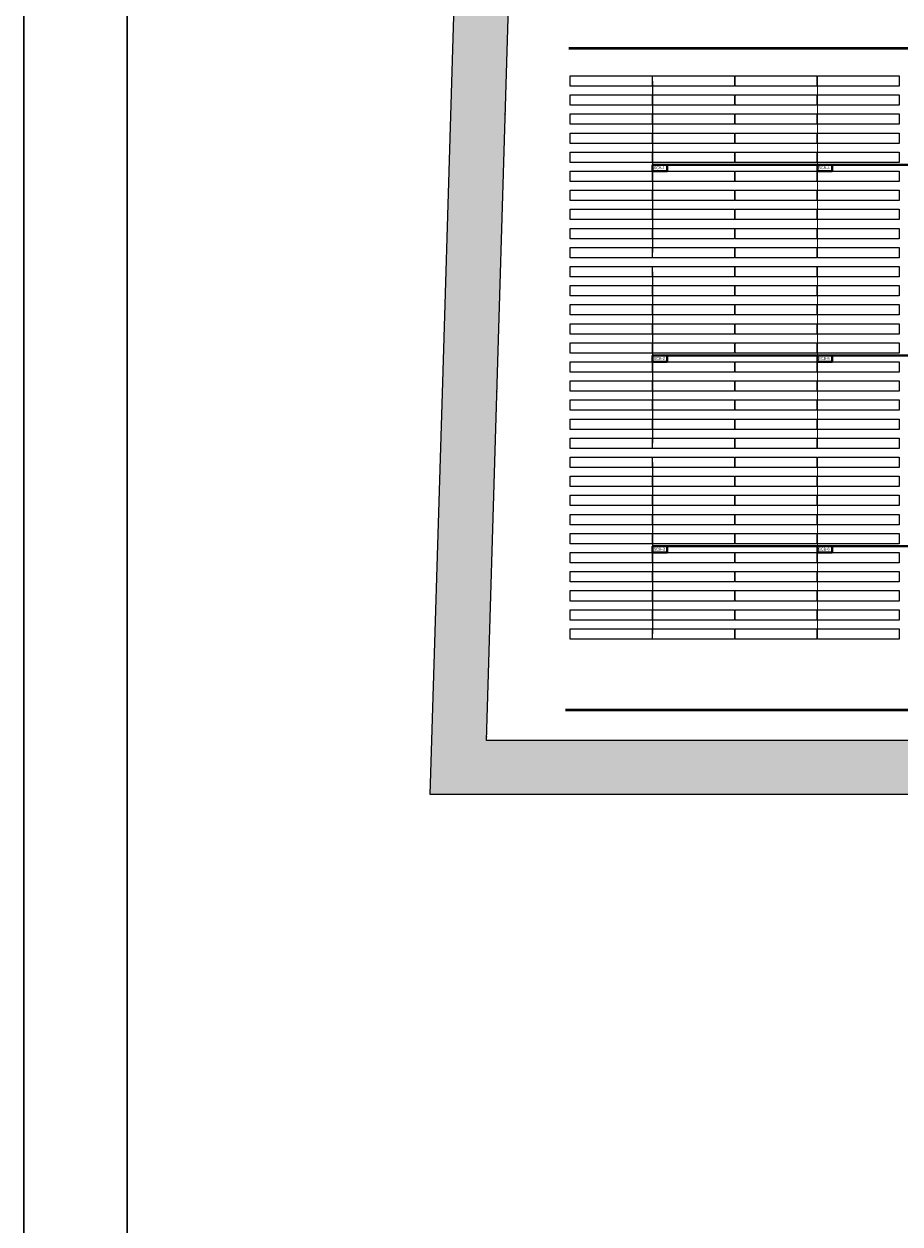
# Model space of a CAD drawing. Header units: inches. Extents: x 727810 to 1461440, y 2714588 to 5435005.
# Tile 2 of 233: x 727810 to 728131, y 2715365 to 2715805. Entities that reach past the tile are written whole.
import ezdxf

# ---------------------------------------------------------------- set-up
doc = ezdxf.new("R2010")
doc.units = ezdxf.units.IN
doc.header["$MEASUREMENT"] = 0
doc.linetypes.add('ACAD_ISO03W100', pattern=[30, 12, -18])
doc.layers.add('AM_8', color=1, linetype='Continuous', lineweight=15)
doc.layers.add('TITLE BLOCK', color=6, linetype='Continuous', lineweight=30)
for name, color, linetype in [('BOUNDARY DETAILS', 7, 'Continuous'), ('DETAILS', 7, 'Continuous'), ('POLYLINE', 3, 'Continuous'), ('Saatvik', 5, 'Continuous'), ('SCB', 7, 'Continuous'), ('tranch', 7, 'Continuous')]:
    doc.layers.add(name, color=color, linetype=linetype)
doc.styles.get("Standard").update_dxf_attribs({"font": 'arial.ttf'})

# ---------------------------------------------------------------- blocks, each defined once
blk = doc.blocks.new('5454')
at = {"layer": 'TITLE BLOCK'}
for points in [[(730994.35, 2714587.58), (727809.61, 2714587.58), (727809.61, 2716807.16), (730994.35, 2716807.16)], [(727847.46, 2714601.09), (727847.46, 2716793.64), (730980.83, 2716793.64), (730980.83, 2714601.09)]]:
    blk.add_lwpolyline(points, close=True, dxfattribs=at)
blk = doc.blocks.new('245')
at = {"layer": 'SCB', "lineweight": 40}
for points in [[(727940.22, 2716280.28), (727945.56, 2716280.28), (727945.56, 2716277.98)], [(727945.56, 2716277.98), (727940.22, 2716277.98), (727940.22, 2716280.28)]]:
    blk.add_lwpolyline(points, dxfattribs=at)

msp = doc.modelspace()

# ---------------------------------------------------------------- hatches: boundary and pattern name
at = {"layer": 'AM_8', "ltscale": 10}
h = msp.add_hatch(dxfattribs=at)
h.set_pattern_fill('AR-CONC', color=1, scale=0.1)
h.set_pattern_definition([(50, (0, -1.14), (18.2184669, -1.59390855), [1.905, -20.955]), (355, (0, -1.14), (-3.52434214, 19.10568452), [1.524, -16.76405842]), (100.4514447, (1.518, -1.273), (14.69412471, 17.51177519), [1.61900088, -17.80902446]), (46.1842, (0, 3.94), (27.10790409, -4.2042328), [2.8575, -31.4325]), (96.6355576, (2.26, 3.59), (23.7404134, 24.74261246), [2.42850231, -26.71356082]), (351.1841512, (0, 3.94), (23.7404134, 24.74261246), [2.2859967, -25.1459732]), (21, (2.54, 2.67), (15.16143913, -10.22651982), [1.905, -20.955]), (326, (2.54, 2.67), (6.18020283, 18.41879661), [1.524, -16.764]), (71.451445, (3.803, 1.818), (21.34164193, 8.19227689), [1.61900088, -17.80899376]), (37.5, (0, -1.14), (0.308860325, 8.455503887), [0, -16.5608, 0, -17.018, 0, -16.8275]), (7.5, (0, -1.14), (6.68196625, 10.018057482), [0, -9.7028, 0, -16.1798, 0, -6.4135]), (327.5, (-5.664, -1.14), (13.559059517, -0.5728744), [0, -6.35, 0, -19.812, 0, -26.289]), (317.5, (-8.204, -1.14), (14.81291814, 2.542649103), [0, -8.255, 0, -13.1572, 0, -18.669])])
h.paths.add_polyline_path([(730391.82316, 2715878.16018), (730356.7819, 2715850.51698), (730272.22694, 2715783.8137), (730096.51231, 2715646.5984), (730080.0676, 2715658.3065), (730079.18894, 2715658.57034), (730082.7077, 2715661.194), (730259.8786, 2715799.5465), (730344.3948, 2715866.2192), (730379.4438, 2715893.8685), (730671.4684, 2716124.0062), (730657.0154, 2716226.259), (730645.0894, 2716310.634), (730560.6399, 2716311.9751), (730459.0973, 2716313.5877), (730357.5548, 2716315.2002), (730256.0122, 2716316.8128), (730154.4697, 2716318.4254), (730052.9271, 2716320.038), (729951.3846, 2716321.6505), (729849.842, 2716323.2631), (729748.2994, 2716324.8757), (729646.7569, 2716326.4882), (729545.2143, 2716328.1008), (729443.6718, 2716329.7134), (729342.1292, 2716331.326), (729240.5867, 2716332.9385), (729139.0441, 2716334.5511), (729037.5016, 2716336.1637), (728935.959, 2716337.7762), (728834.4165, 2716339.3888), (728732.7414, 2716341.0035), (728626.066, 2716344.1123), (728519.5231, 2716347.2172), (728412.9801, 2716350.3221), (728306.4372, 2716353.427), (728093.3514, 2716359.6368), (728003.9825, 2716362.2412), (728001.5191, 2716280.3372), (727998.4549, 2716178.4583), (727995.3907, 2716076.5793), (727992.3266, 2715974.7004), (727987.67284, 2715819.9715), (727987.22168, 2715804.9715), (727986.1982, 2715770.9426), (727983.134, 2715669.0636), (727979.3235, 2715542.3694), (729920.1414, 2715542.3694), (729990.8211, 2715592.6815), (730064.21459, 2715647.40517), (730073.3836, 2715644.6519), (730083.91997, 2715637.15035), (730002.59918, 2715576.51593), (729926.53277, 2715522.3694), (727958.71293, 2715522.3694), (727963.14304, 2715669.66486), (727966.20724, 2715771.54387), (727972.33564, 2715975.30167), (727975.39974, 2716077.18055), (727978.46394, 2716179.05957), (727981.52814, 2716280.93847), (727984.59224, 2716382.81476), (728093.934, 2716379.62831), (728200.4769, 2716376.52341), (728307.0198, 2716373.41851), (728413.5627, 2716370.31361), (728520.1057, 2716367.20871), (728626.6486, 2716364.10381), (728733.19151, 2716360.99887), (728834.73408, 2716359.38628), (728936.27658, 2716357.77368), (729037.81916, 2716356.16118), (729139.36168, 2716354.54858), (729240.90428, 2716352.93598), (729342.44676, 2716351.32348), (729443.98938, 2716349.71088), (729545.53188, 2716348.09828), (729647.07448, 2716346.48568), (729748.61696, 2716344.87318), (729850.15958, 2716343.26058), (729951.70218, 2716341.64798), (730053.24466, 2716340.03548), (730154.78728, 2716338.42288), (730256.32978, 2716336.81028), (730357.87238, 2716335.19768), (730459.41486, 2716333.58518), (730560.95748, 2716331.97258), (730662.50002, 2716330.36003), (730676.81856, 2716229.05808), (730692.88125, 2716115.41696)])

# ---------------------------------------------------------------- linework, layer by layer
for p in [(727986.1982, 2715772.0826), (727983.134, 2715670.2036), (727979.3235, 2715543.5094)]:
    msp.add_point(p)
at = {"layer": 'BOUNDARY DETAILS', "color": 5, "linetype": 'ACAD_ISO03W100', "const_width": 0.25}
msp.add_lwpolyline([(729926.53277, 2715522.3694), (727958.71293, 2715522.3694), (727963.14304, 2715669.66486), (727966.20724, 2715771.54387), (727969.27144, 2715873.42277), (727972.33564, 2715975.30167), (727975.39974, 2716077.18055), (727978.46394, 2716179.05957), (727981.52814, 2716280.93847), (727984.55905, 2716382.81573), (728093.9008, 2716379.62928), (728200.4769, 2716376.52341), (728307.0198, 2716373.41851), (728413.5627, 2716370.31361), (728520.1057, 2716367.20871), (728626.6486, 2716364.10381), (728733.19151, 2716360.99887)], dxfattribs=at)
at = {"layer": 'BOUNDARY DETAILS', "color": 2}
for points in [[(729926.53277, 2715522.3694), (727958.71293, 2715522.3694), (727963.14304, 2715669.66486), (727966.20724, 2715771.54387), (727969.27144, 2715873.42277), (727972.33564, 2715975.30167), (727975.39974, 2716077.18055), (727978.46394, 2716179.05957), (727981.52814, 2716280.93847), (727984.55905, 2716382.81573), (728093.9008, 2716379.62928), (728200.4769, 2716376.52341), (728307.0198, 2716373.41851), (728413.5627, 2716370.31361), (728520.1057, 2716367.20871), (728626.6486, 2716364.10381), (728733.19151, 2716360.99887)], [(729920.1414, 2715542.2494), (727979.3235, 2715542.2494), (727983.134, 2715668.9436), (727986.1982, 2715770.8226), (727992.3266, 2715974.5804), (727995.3907, 2716076.4593), (727998.4549, 2716178.3383), (728001.5191, 2716280.2172), (728003.9825, 2716362.1212), (728093.3514, 2716359.5168), (728412.9801, 2716350.2021), (728519.5231, 2716347.0972), (728626.066, 2716343.9923), (728732.7414, 2716340.8835), (728834.4165, 2716339.2688), (728935.959, 2716337.6562), (729037.5016, 2716336.0437), (729139.0441, 2716334.4311), (729240.5867, 2716332.8185), (729342.1292, 2716331.206), (729443.6718, 2716329.5934), (729545.2143, 2716327.9808), (729646.7569, 2716326.3682)]]:
    msp.add_lwpolyline(points, dxfattribs=at)
at = {"layer": 'DETAILS', "color": 6, "lineweight": 40}
for p, q in [((728045.67013, 2715753.52281), (728282.85018, 2715753.52281)), ((728045.67013, 2715753.52281), (728282.85018, 2715753.52281)), ((728040.33018, 2715683.52281), (728282.85018, 2715683.52281)), ((728040.33018, 2715683.52281), (728282.85018, 2715683.52281)), ((728040.33018, 2715613.52281), (728282.85018, 2715613.52281)), ((728040.33018, 2715613.52281), (728282.85018, 2715613.52281))]:
    msp.add_line(p, q, dxfattribs=at)
at = {"layer": 'POLYLINE', "color": 0, "lineweight": 40, "const_width": 1}
for points in [[(728676.74614, 2715796.29279), (728009.50343, 2715796.29279)], [(728676.74614, 2715796.29279), (728009.50343, 2715796.29279)], [(728616.10177, 2715553.44291), (728008.28971, 2715553.44291)], [(728616.10177, 2715553.44291), (728008.28971, 2715553.44291)], [(728616.10177, 2715553.44291), (728008.28971, 2715553.44291)]]:
    msp.add_lwpolyline(points, dxfattribs=at)
at = {"layer": 'Saatvik', "color": 5}
for points in [[(728010.09018, 2715786.2212), (728040.13018, 2715786.2212), (728040.13018, 2715782.4212), (728010.09018, 2715782.4212), (728010.09018, 2715786.2212)], [(728040.33018, 2715786.2212), (728070.37018, 2715786.2212), (728070.37018, 2715782.4212), (728040.33018, 2715782.4212), (728040.33018, 2715786.2212)], [(728070.57018, 2715786.2212), (728100.61018, 2715786.2212), (728100.61018, 2715782.4212), (728070.57018, 2715782.4212), (728070.57018, 2715786.2212)], [(728100.81018, 2715786.2212), (728130.85018, 2715786.2212), (728130.85018, 2715782.4212), (728100.81018, 2715782.4212), (728100.81018, 2715786.2212)], [(728010.09018, 2715779.2212), (728040.13018, 2715779.2212), (728040.13018, 2715775.4212), (728010.09018, 2715775.4212), (728010.09018, 2715779.2212)], [(728040.33018, 2715779.2212), (728070.37018, 2715779.2212), (728070.37018, 2715775.4212), (728040.33018, 2715775.4212), (728040.33018, 2715779.2212)], [(728070.57018, 2715779.2212), (728100.61018, 2715779.2212), (728100.61018, 2715775.4212), (728070.57018, 2715775.4212), (728070.57018, 2715779.2212)], [(728100.81018, 2715779.2212), (728130.85018, 2715779.2212), (728130.85018, 2715775.4212), (728100.81018, 2715775.4212), (728100.81018, 2715779.2212)], [(728010.09018, 2715772.2212), (728040.13018, 2715772.2212), (728040.13018, 2715768.4212), (728010.09018, 2715768.4212), (728010.09018, 2715772.2212)], [(728040.33018, 2715772.2212), (728070.37018, 2715772.2212), (728070.37018, 2715768.4212), (728040.33018, 2715768.4212), (728040.33018, 2715772.2212)], [(728070.57018, 2715772.2212), (728100.61018, 2715772.2212), (728100.61018, 2715768.4212), (728070.57018, 2715768.4212), (728070.57018, 2715772.2212)], [(728100.81018, 2715772.2212), (728130.85018, 2715772.2212), (728130.85018, 2715768.4212), (728100.81018, 2715768.4212), (728100.81018, 2715772.2212)], [(728010.09018, 2715765.2212), (728040.13018, 2715765.2212), (728040.13018, 2715761.4212), (728010.09018, 2715761.4212), (728010.09018, 2715765.2212)], [(728040.33018, 2715765.2212), (728070.37018, 2715765.2212), (728070.37018, 2715761.4212), (728040.33018, 2715761.4212), (728040.33018, 2715765.2212)], [(728070.57018, 2715765.2212), (728100.61018, 2715765.2212), (728100.61018, 2715761.4212), (728070.57018, 2715761.4212), (728070.57018, 2715765.2212)], [(728100.81018, 2715765.2212), (728130.85018, 2715765.2212), (728130.85018, 2715761.4212), (728100.81018, 2715761.4212), (728100.81018, 2715765.2212)], [(728010.09018, 2715758.2212), (728040.13018, 2715758.2212), (728040.13018, 2715754.4212), (728010.09018, 2715754.4212), (728010.09018, 2715758.2212)], [(728040.33018, 2715758.2212), (728070.37018, 2715758.2212), (728070.37018, 2715754.4212), (728040.33018, 2715754.4212), (728040.33018, 2715758.2212)], [(728070.57018, 2715758.2212), (728100.61018, 2715758.2212), (728100.61018, 2715754.4212), (728070.57018, 2715754.4212), (728070.57018, 2715758.2212)], [(728100.81018, 2715758.2212), (728130.85018, 2715758.2212), (728130.85018, 2715754.4212), (728100.81018, 2715754.4212), (728100.81018, 2715758.2212)], [(728010.09018, 2715751.2212), (728040.13018, 2715751.2212), (728040.13018, 2715747.4212), (728010.09018, 2715747.4212), (728010.09018, 2715751.2212)], [(728040.33018, 2715751.2212), (728070.37018, 2715751.2212), (728070.37018, 2715747.4212), (728040.33018, 2715747.4212), (728040.33018, 2715751.2212)], [(728070.57018, 2715751.2212), (728100.61018, 2715751.2212), (728100.61018, 2715747.4212), (728070.57018, 2715747.4212), (728070.57018, 2715751.2212)], [(728100.81018, 2715751.2212), (728130.85018, 2715751.2212), (728130.85018, 2715747.4212), (728100.81018, 2715747.4212), (728100.81018, 2715751.2212)], [(728010.09018, 2715744.2212), (728040.13018, 2715744.2212), (728040.13018, 2715740.4212), (728010.09018, 2715740.4212), (728010.09018, 2715744.2212)], [(728040.33018, 2715744.2212), (728070.37018, 2715744.2212), (728070.37018, 2715740.4212), (728040.33018, 2715740.4212), (728040.33018, 2715744.2212)], [(728070.57018, 2715744.2212), (728100.61018, 2715744.2212), (728100.61018, 2715740.4212), (728070.57018, 2715740.4212), (728070.57018, 2715744.2212)], [(728100.81018, 2715744.2212), (728130.85018, 2715744.2212), (728130.85018, 2715740.4212), (728100.81018, 2715740.4212), (728100.81018, 2715744.2212)], [(728010.09018, 2715737.2212), (728040.13018, 2715737.2212), (728040.13018, 2715733.4212), (728010.09018, 2715733.4212), (728010.09018, 2715737.2212)], [(728040.33018, 2715737.2212), (728070.37018, 2715737.2212), (728070.37018, 2715733.4212), (728040.33018, 2715733.4212), (728040.33018, 2715737.2212)], [(728070.57018, 2715737.2212), (728100.61018, 2715737.2212), (728100.61018, 2715733.4212), (728070.57018, 2715733.4212), (728070.57018, 2715737.2212)], [(728100.81018, 2715737.2212), (728130.85018, 2715737.2212), (728130.85018, 2715733.4212), (728100.81018, 2715733.4212), (728100.81018, 2715737.2212)], [(728010.09018, 2715730.2212), (728040.13018, 2715730.2212), (728040.13018, 2715726.4212), (728010.09018, 2715726.4212), (728010.09018, 2715730.2212)], [(728040.33018, 2715730.2212), (728070.37018, 2715730.2212), (728070.37018, 2715726.4212), (728040.33018, 2715726.4212), (728040.33018, 2715730.2212)], [(728070.57018, 2715730.2212), (728100.61018, 2715730.2212), (728100.61018, 2715726.4212), (728070.57018, 2715726.4212), (728070.57018, 2715730.2212)], [(728100.81018, 2715730.2212), (728130.85018, 2715730.2212), (728130.85018, 2715726.4212), (728100.81018, 2715726.4212), (728100.81018, 2715730.2212)], [(728010.09018, 2715723.2212), (728040.13018, 2715723.2212), (728040.13018, 2715719.4212), (728010.09018, 2715719.4212), (728010.09018, 2715723.2212)], [(728040.33018, 2715723.2212), (728070.37018, 2715723.2212), (728070.37018, 2715719.4212), (728040.33018, 2715719.4212), (728040.33018, 2715723.2212)], [(728070.57018, 2715723.2212), (728100.61018, 2715723.2212), (728100.61018, 2715719.4212), (728070.57018, 2715719.4212), (728070.57018, 2715723.2212)], [(728100.81018, 2715723.2212), (728130.85018, 2715723.2212), (728130.85018, 2715719.4212), (728100.81018, 2715719.4212), (728100.81018, 2715723.2212)], [(728010.09018, 2715716.2212), (728040.13018, 2715716.2212), (728040.13018, 2715712.4212), (728010.09018, 2715712.4212), (728010.09018, 2715716.2212)], [(728040.33018, 2715716.2212), (728070.37018, 2715716.2212), (728070.37018, 2715712.4212), (728040.33018, 2715712.4212), (728040.33018, 2715716.2212)], [(728070.57018, 2715716.2212), (728100.61018, 2715716.2212), (728100.61018, 2715712.4212), (728070.57018, 2715712.4212), (728070.57018, 2715716.2212)], [(728100.81018, 2715716.2212), (728130.85018, 2715716.2212), (728130.85018, 2715712.4212), (728100.81018, 2715712.4212), (728100.81018, 2715716.2212)], [(728010.09018, 2715709.2212), (728040.13018, 2715709.2212), (728040.13018, 2715705.4212), (728010.09018, 2715705.4212), (728010.09018, 2715709.2212)], [(728040.33018, 2715709.2212), (728070.37018, 2715709.2212), (728070.37018, 2715705.4212), (728040.33018, 2715705.4212), (728040.33018, 2715709.2212)], [(728070.57018, 2715709.2212), (728100.61018, 2715709.2212), (728100.61018, 2715705.4212), (728070.57018, 2715705.4212), (728070.57018, 2715709.2212)], [(728100.81018, 2715709.2212), (728130.85018, 2715709.2212), (728130.85018, 2715705.4212), (728100.81018, 2715705.4212), (728100.81018, 2715709.2212)], [(728010.09018, 2715702.2212), (728040.13018, 2715702.2212), (728040.13018, 2715698.4212), (728010.09018, 2715698.4212), (728010.09018, 2715702.2212)], [(728040.33018, 2715702.2212), (728070.37018, 2715702.2212), (728070.37018, 2715698.4212), (728040.33018, 2715698.4212), (728040.33018, 2715702.2212)], [(728070.57018, 2715702.2212), (728100.61018, 2715702.2212), (728100.61018, 2715698.4212), (728070.57018, 2715698.4212), (728070.57018, 2715702.2212)], [(728100.81018, 2715702.2212), (728130.85018, 2715702.2212), (728130.85018, 2715698.4212), (728100.81018, 2715698.4212), (728100.81018, 2715702.2212)], [(728010.09018, 2715695.2212), (728040.13018, 2715695.2212), (728040.13018, 2715691.4212), (728010.09018, 2715691.4212), (728010.09018, 2715695.2212)], [(728040.33018, 2715695.2212), (728070.37018, 2715695.2212), (728070.37018, 2715691.4212), (728040.33018, 2715691.4212), (728040.33018, 2715695.2212)], [(728070.57018, 2715695.2212), (728100.61018, 2715695.2212), (728100.61018, 2715691.4212), (728070.57018, 2715691.4212), (728070.57018, 2715695.2212)], [(728100.81018, 2715695.2212), (728130.85018, 2715695.2212), (728130.85018, 2715691.4212), (728100.81018, 2715691.4212), (728100.81018, 2715695.2212)], [(728010.09018, 2715688.2212), (728040.13018, 2715688.2212), (728040.13018, 2715684.4212), (728010.09018, 2715684.4212), (728010.09018, 2715688.2212)], [(728040.33018, 2715688.2212), (728070.37018, 2715688.2212), (728070.37018, 2715684.4212), (728040.33018, 2715684.4212), (728040.33018, 2715688.2212)], [(728070.57018, 2715688.2212), (728100.61018, 2715688.2212), (728100.61018, 2715684.4212), (728070.57018, 2715684.4212), (728070.57018, 2715688.2212)], [(728100.81018, 2715688.2212), (728130.85018, 2715688.2212), (728130.85018, 2715684.4212), (728100.81018, 2715684.4212), (728100.81018, 2715688.2212)], [(728010.09018, 2715681.2212), (728040.13018, 2715681.2212), (728040.13018, 2715677.4212), (728010.09018, 2715677.4212), (728010.09018, 2715681.2212)], [(728040.33018, 2715681.2212), (728070.37018, 2715681.2212), (728070.37018, 2715677.4212), (728040.33018, 2715677.4212), (728040.33018, 2715681.2212)], [(728070.57018, 2715681.2212), (728100.61018, 2715681.2212), (728100.61018, 2715677.4212), (728070.57018, 2715677.4212), (728070.57018, 2715681.2212)], [(728100.81018, 2715681.2212), (728130.85018, 2715681.2212), (728130.85018, 2715677.4212), (728100.81018, 2715677.4212), (728100.81018, 2715681.2212)], [(728010.09018, 2715674.2212), (728040.13018, 2715674.2212), (728040.13018, 2715670.4212), (728010.09018, 2715670.4212), (728010.09018, 2715674.2212)], [(728040.33018, 2715674.2212), (728070.37018, 2715674.2212), (728070.37018, 2715670.4212), (728040.33018, 2715670.4212), (728040.33018, 2715674.2212)], [(728070.57018, 2715674.2212), (728100.61018, 2715674.2212), (728100.61018, 2715670.4212), (728070.57018, 2715670.4212), (728070.57018, 2715674.2212)], [(728100.81018, 2715674.2212), (728130.85018, 2715674.2212), (728130.85018, 2715670.4212), (728100.81018, 2715670.4212), (728100.81018, 2715674.2212)], [(728010.09018, 2715667.2212), (728040.13018, 2715667.2212), (728040.13018, 2715663.4212), (728010.09018, 2715663.4212), (728010.09018, 2715667.2212)], [(728040.33018, 2715667.2212), (728070.37018, 2715667.2212), (728070.37018, 2715663.4212), (728040.33018, 2715663.4212), (728040.33018, 2715667.2212)], [(728070.57018, 2715667.2212), (728100.61018, 2715667.2212), (728100.61018, 2715663.4212), (728070.57018, 2715663.4212), (728070.57018, 2715667.2212)], [(728100.81018, 2715667.2212), (728130.85018, 2715667.2212), (728130.85018, 2715663.4212), (728100.81018, 2715663.4212), (728100.81018, 2715667.2212)], [(728010.09018, 2715660.2212), (728040.13018, 2715660.2212), (728040.13018, 2715656.4212), (728010.09018, 2715656.4212), (728010.09018, 2715660.2212)], [(728040.33018, 2715660.2212), (728070.37018, 2715660.2212), (728070.37018, 2715656.4212), (728040.33018, 2715656.4212), (728040.33018, 2715660.2212)], [(728070.57018, 2715660.2212), (728100.61018, 2715660.2212), (728100.61018, 2715656.4212), (728070.57018, 2715656.4212), (728070.57018, 2715660.2212)], [(728100.81018, 2715660.2212), (728130.85018, 2715660.2212), (728130.85018, 2715656.4212), (728100.81018, 2715656.4212), (728100.81018, 2715660.2212)], [(728010.09018, 2715653.2212), (728040.13018, 2715653.2212), (728040.13018, 2715649.4212), (728010.09018, 2715649.4212), (728010.09018, 2715653.2212)], [(728040.33018, 2715653.2212), (728070.37018, 2715653.2212), (728070.37018, 2715649.4212), (728040.33018, 2715649.4212), (728040.33018, 2715653.2212)], [(728070.57018, 2715653.2212), (728100.61018, 2715653.2212), (728100.61018, 2715649.4212), (728070.57018, 2715649.4212), (728070.57018, 2715653.2212)], [(728100.81018, 2715653.2212), (728130.85018, 2715653.2212), (728130.85018, 2715649.4212), (728100.81018, 2715649.4212), (728100.81018, 2715653.2212)], [(728010.09018, 2715646.2212), (728040.13018, 2715646.2212), (728040.13018, 2715642.4212), (728010.09018, 2715642.4212), (728010.09018, 2715646.2212)], [(728040.33018, 2715646.2212), (728070.37018, 2715646.2212), (728070.37018, 2715642.4212), (728040.33018, 2715642.4212), (728040.33018, 2715646.2212)], [(728070.57018, 2715646.2212), (728100.61018, 2715646.2212), (728100.61018, 2715642.4212), (728070.57018, 2715642.4212), (728070.57018, 2715646.2212)], [(728100.81018, 2715646.2212), (728130.85018, 2715646.2212), (728130.85018, 2715642.4212), (728100.81018, 2715642.4212), (728100.81018, 2715646.2212)], [(728010.09018, 2715639.2212), (728040.13018, 2715639.2212), (728040.13018, 2715635.4212), (728010.09018, 2715635.4212), (728010.09018, 2715639.2212)], [(728040.33018, 2715639.2212), (728070.37018, 2715639.2212), (728070.37018, 2715635.4212), (728040.33018, 2715635.4212), (728040.33018, 2715639.2212)], [(728070.57018, 2715639.2212), (728100.61018, 2715639.2212), (728100.61018, 2715635.4212), (728070.57018, 2715635.4212), (728070.57018, 2715639.2212)], [(728100.81018, 2715639.2212), (728130.85018, 2715639.2212), (728130.85018, 2715635.4212), (728100.81018, 2715635.4212), (728100.81018, 2715639.2212)], [(728010.09018, 2715632.2212), (728040.13018, 2715632.2212), (728040.13018, 2715628.4212), (728010.09018, 2715628.4212), (728010.09018, 2715632.2212)], [(728040.33018, 2715632.2212), (728070.37018, 2715632.2212), (728070.37018, 2715628.4212), (728040.33018, 2715628.4212), (728040.33018, 2715632.2212)], [(728070.57018, 2715632.2212), (728100.61018, 2715632.2212), (728100.61018, 2715628.4212), (728070.57018, 2715628.4212), (728070.57018, 2715632.2212)], [(728100.81018, 2715632.2212), (728130.85018, 2715632.2212), (728130.85018, 2715628.4212), (728100.81018, 2715628.4212), (728100.81018, 2715632.2212)], [(728010.09018, 2715625.2212), (728040.13018, 2715625.2212), (728040.13018, 2715621.4212), (728010.09018, 2715621.4212), (728010.09018, 2715625.2212)], [(728040.33018, 2715625.2212), (728070.37018, 2715625.2212), (728070.37018, 2715621.4212), (728040.33018, 2715621.4212), (728040.33018, 2715625.2212)], [(728070.57018, 2715625.2212), (728100.61018, 2715625.2212), (728100.61018, 2715621.4212), (728070.57018, 2715621.4212), (728070.57018, 2715625.2212)], [(728100.81018, 2715625.2212), (728130.85018, 2715625.2212), (728130.85018, 2715621.4212), (728100.81018, 2715621.4212), (728100.81018, 2715625.2212)], [(728010.09018, 2715618.2212), (728040.13018, 2715618.2212), (728040.13018, 2715614.4212), (728010.09018, 2715614.4212), (728010.09018, 2715618.2212)], [(728040.33018, 2715618.2212), (728070.37018, 2715618.2212), (728070.37018, 2715614.4212), (728040.33018, 2715614.4212), (728040.33018, 2715618.2212)], [(728070.57018, 2715618.2212), (728100.61018, 2715618.2212), (728100.61018, 2715614.4212), (728070.57018, 2715614.4212), (728070.57018, 2715618.2212)], [(728100.81018, 2715618.2212), (728130.85018, 2715618.2212), (728130.85018, 2715614.4212), (728100.81018, 2715614.4212), (728100.81018, 2715618.2212)], [(728010.09018, 2715611.2212), (728040.13018, 2715611.2212), (728040.13018, 2715607.4212), (728010.09018, 2715607.4212), (728010.09018, 2715611.2212)], [(728040.33018, 2715611.2212), (728070.37018, 2715611.2212), (728070.37018, 2715607.4212), (728040.33018, 2715607.4212), (728040.33018, 2715611.2212)], [(728070.57018, 2715611.2212), (728100.61018, 2715611.2212), (728100.61018, 2715607.4212), (728070.57018, 2715607.4212), (728070.57018, 2715611.2212)], [(728100.81018, 2715611.2212), (728130.85018, 2715611.2212), (728130.85018, 2715607.4212), (728100.81018, 2715607.4212), (728100.81018, 2715611.2212)], [(728010.09018, 2715604.2212), (728040.13018, 2715604.2212), (728040.13018, 2715600.4212), (728010.09018, 2715600.4212), (728010.09018, 2715604.2212)], [(728040.33018, 2715604.2212), (728070.37018, 2715604.2212), (728070.37018, 2715600.4212), (728040.33018, 2715600.4212), (728040.33018, 2715604.2212)], [(728070.57018, 2715604.2212), (728100.61018, 2715604.2212), (728100.61018, 2715600.4212), (728070.57018, 2715600.4212), (728070.57018, 2715604.2212)], [(728100.81018, 2715604.2212), (728130.85018, 2715604.2212), (728130.85018, 2715600.4212), (728100.81018, 2715600.4212), (728100.81018, 2715604.2212)], [(728010.09018, 2715597.2212), (728040.13018, 2715597.2212), (728040.13018, 2715593.4212), (728010.09018, 2715593.4212), (728010.09018, 2715597.2212)], [(728040.33018, 2715597.2212), (728070.37018, 2715597.2212), (728070.37018, 2715593.4212), (728040.33018, 2715593.4212), (728040.33018, 2715597.2212)], [(728070.57018, 2715597.2212), (728100.61018, 2715597.2212), (728100.61018, 2715593.4212), (728070.57018, 2715593.4212), (728070.57018, 2715597.2212)], [(728100.81018, 2715597.2212), (728130.85018, 2715597.2212), (728130.85018, 2715593.4212), (728100.81018, 2715593.4212), (728100.81018, 2715597.2212)], [(728010.09018, 2715590.2212), (728040.13018, 2715590.2212), (728040.13018, 2715586.4212), (728010.09018, 2715586.4212), (728010.09018, 2715590.2212)], [(728040.33018, 2715590.2212), (728070.37018, 2715590.2212), (728070.37018, 2715586.4212), (728040.33018, 2715586.4212), (728040.33018, 2715590.2212)], [(728070.57018, 2715590.2212), (728100.61018, 2715590.2212), (728100.61018, 2715586.4212), (728070.57018, 2715586.4212), (728070.57018, 2715590.2212)], [(728100.81018, 2715590.2212), (728130.85018, 2715590.2212), (728130.85018, 2715586.4212), (728100.81018, 2715586.4212), (728100.81018, 2715590.2212)], [(728010.09018, 2715583.2212), (728040.13018, 2715583.2212), (728040.13018, 2715579.4212), (728010.09018, 2715579.4212), (728010.09018, 2715583.2212)], [(728040.33018, 2715583.2212), (728070.37018, 2715583.2212), (728070.37018, 2715579.4212), (728040.33018, 2715579.4212), (728040.33018, 2715583.2212)], [(728070.57018, 2715583.2212), (728100.61018, 2715583.2212), (728100.61018, 2715579.4212), (728070.57018, 2715579.4212), (728070.57018, 2715583.2212)], [(728100.81018, 2715583.2212), (728130.85018, 2715583.2212), (728130.85018, 2715579.4212), (728100.81018, 2715579.4212), (728100.81018, 2715583.2212)]]:
    msp.add_lwpolyline(points, dxfattribs=at)
at = {"layer": 'tranch', "const_width": 0.4}
for points in [[(728040.33018, 2715752.37201), (728040.33018, 2715784.2912)], [(728100.81018, 2715752.37201), (728100.81018, 2715784.2912)], [(728040.33018, 2715752.37201), (728040.33018, 2715721.2912)], [(728100.81018, 2715752.37201), (728100.81018, 2715721.2912)], [(728040.33018, 2715682.37201), (728040.33018, 2715714.2912)], [(728100.81018, 2715682.37201), (728100.81018, 2715714.2912)], [(728040.33018, 2715682.37201), (728040.33018, 2715651.2912)], [(728100.81018, 2715682.37201), (728100.81018, 2715651.2912)], [(728040.33018, 2715612.37201), (728040.33018, 2715644.2912)], [(728100.81018, 2715612.37201), (728100.81018, 2715644.2912)], [(728040.33018, 2715612.37201), (728040.33018, 2715581.2912)], [(728100.81018, 2715612.37201), (728100.81018, 2715581.2912)]]:
    msp.add_lwpolyline(points, dxfattribs=at)

# ---------------------------------------------------------------- block references
at = {"layer": 'SCB', "color": 1, "lineweight": 40}
for p in [(100.11101, -526.75445), (100.11101, -526.75445), (160.59101, -526.75445), (160.59101, -526.75445), (100.11101, -596.75445), (100.11101, -596.75445), (160.59101, -596.75445), (160.59101, -596.75445), (100.11101, -666.75445), (100.11101, -666.75445), (160.59101, -666.75445), (160.59101, -666.75445)]:
    msp.add_blockref('245', p, dxfattribs=at)
at = {"layer": 'TITLE BLOCK', "color": 2, "lineweight": 40}
msp.add_blockref('5454', (0, 0), dxfattribs=at)

# ---------------------------------------------------------------- texts
at = {"layer": 'SCB', "color": 7, "lineweight": 40, "char_height": 1, "attachment_point": 1}
for s, insert in [('SCB-1', (728040.6885, 2715752.95231)), ('SCB-1', (728040.6885, 2715752.95231)), ('SCB-4', (728101.1685, 2715752.95231)), ('SCB-4', (728101.1685, 2715752.95231)), ('SCB-2', (728040.6885, 2715682.95231)), ('SCB-2', (728040.6885, 2715682.95231)), ('SCB-5', (728101.1685, 2715682.95231)), ('SCB-5', (728101.1685, 2715682.95231)), ('SCB-3', (728040.6885, 2715612.95231)), ('SCB-3', (728040.6885, 2715612.95231)), ('SCB-6', (728101.1685, 2715612.95231)), ('SCB-6', (728101.1685, 2715612.95231))]:
    msp.add_mtext_dynamic_manual_height_columns(s, width=10.9628712, gutter_width=20.36957, heights=[0], dxfattribs=dict(at, insert=insert))

doc.saveas('drawing.dxf')
